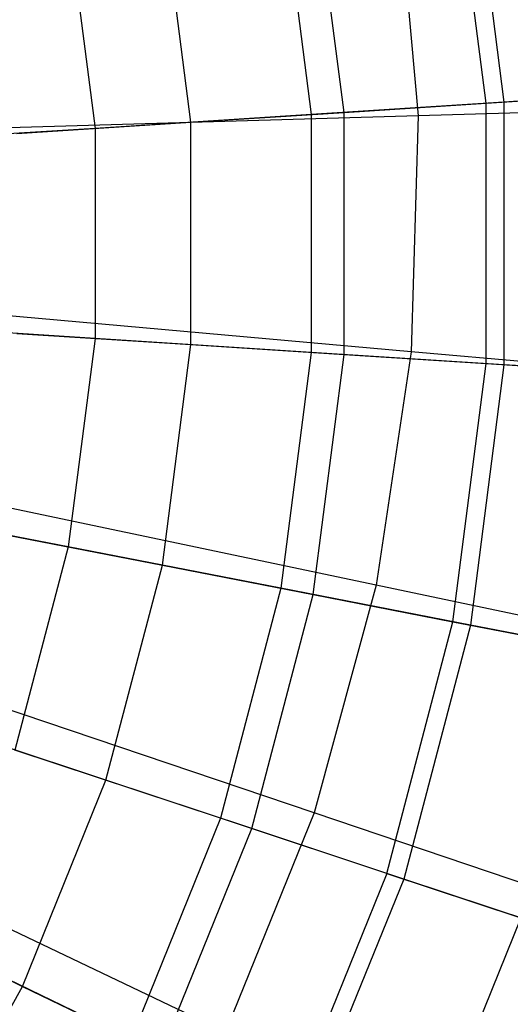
# Model space of a CAD drawing. Extents: x -6 to 6.5, y 0.1 to 12.5.
# Tile 25 of 44: x 1.383 to 1.72, y 4.942 to 5.617. Entities that reach past the tile are written whole.
import ezdxf

# ---------------------------------------------------------------- set-up
doc = ezdxf.new("R2010")
doc.units = 0
doc.header["$LTSCALE"] = 2.54
doc.layers.get('0').update_dxf_attribs({"color": 13, "linetype": 'CONTINUOUS'})

# ---------------------------------------------------------------- blocks, each defined once
blk = doc.blocks.new('GRUPUJ_1')
at = {"color": 0}
for p, q in [((7.65127, 5.67839, 12.78226), (7.6743, 5.49985, 12.78226)), ((7.65127, 5.67839, 12.78226), (7.6743, 5.49985, 12.78226)), ((7.66212, 5.49907, 8.52105), (7.6393, 5.67606, 8.52105)), ((7.66212, 5.49907, 8.52105), (7.6393, 5.67606, 8.52105)), ((7.56472, 5.49281, 8.34908), (7.5435, 5.6574, 8.34908)), ((7.56472, 5.49281, 8.34908), (7.5435, 5.6574, 8.34908)), ((7.52134, 5.65309, 13.14917), (7.54219, 5.49137, 13.14917)), ((7.52134, 5.65309, 13.14917), (7.54219, 5.49137, 13.14917)), ((7.60111, 5.6517, 17.80599), (7.61549, 5.49048, 17.80599)), ((7.60111, 5.6517, 17.80599), (7.61549, 5.49048, 17.80599)), ((7.4597, 5.48607, 8.19713), (7.4402, 5.63729, 8.19713)), ((7.4597, 5.48607, 8.19713), (7.4402, 5.63729, 8.19713)), ((7.3757, 5.62473, 13.50327), (7.39412, 5.48186, 13.50327)), ((7.3757, 5.62473, 13.50327), (7.39412, 5.48186, 13.50327)), ((7.66212, 5.49907, 8.52105), (7.75862, 5.50526, 8.73334)), ((7.66212, 5.49907, 8.52105), (7.75862, 5.50526, 8.73334)), ((7.78775, 5.50713, 12.41018), (7.6743, 5.49985, 12.78226)), ((7.78775, 5.50713, 12.41018), (7.6743, 5.49985, 12.78226)), ((7.6743, 5.49985, 12.78226), (7.54219, 5.49137, 13.14917)), ((7.6743, 5.49985, 12.78226), (7.54219, 5.49137, 13.14917)), ((7.56472, 5.49281, 8.34908), (7.66212, 5.49907, 8.52105)), ((7.56472, 5.49281, 8.34908), (7.66212, 5.49907, 8.52105)), ((7.8975, 5.49884, 17.67508), (7.61549, 5.49048, 17.80599)), ((7.8975, 5.49884, 17.67508), (7.61549, 5.49048, 17.80599)), ((7.66212, 5.3206, 8.52105), (7.66212, 5.49907, 8.52105)), ((7.66212, 5.3206, 8.52105), (7.66212, 5.49907, 8.52105)), ((7.6743, 5.49985, 12.78226), (7.6743, 5.31982, 12.78226)), ((7.6743, 5.49985, 12.78226), (7.6743, 5.31982, 12.78226)), ((7.61549, 5.49048, 17.80599), (7.31058, 5.48144, 17.91761)), ((7.61549, 5.49048, 17.80599), (7.31058, 5.48144, 17.91761)), ((7.54219, 5.49137, 13.14917), (7.39412, 5.48186, 13.50327)), ((7.54219, 5.49137, 13.14917), (7.39412, 5.48186, 13.50327)), ((7.4597, 5.48607, 8.19713), (7.56472, 5.49281, 8.34908)), ((7.4597, 5.48607, 8.19713), (7.56472, 5.49281, 8.34908)), ((7.54219, 5.49137, 13.14917), (7.54219, 5.3283, 13.14917)), ((7.54219, 5.49137, 13.14917), (7.54219, 5.3283, 13.14917)), ((7.56472, 5.32686, 8.34908), (7.56472, 5.49281, 8.34908)), ((7.56472, 5.32686, 8.34908), (7.56472, 5.49281, 8.34908)), ((7.61549, 5.49048, 17.80599), (7.61069, 5.3287, 17.80599)), ((7.61549, 5.49048, 17.80599), (7.61069, 5.3287, 17.80599)), ((7.39412, 5.48186, 13.50327), (7.23496, 5.47164, 13.83356)), ((7.39412, 5.48186, 13.50327), (7.23496, 5.47164, 13.83356)), ((7.34052, 5.47842, 8.05288), (7.4597, 5.48607, 8.19713)), ((7.34052, 5.47842, 8.05288), (7.4597, 5.48607, 8.19713)), ((7.39412, 5.48186, 13.50327), (7.39412, 5.33781, 13.50327)), ((7.39412, 5.48186, 13.50327), (7.39412, 5.33781, 13.50327)), ((7.4597, 5.3336, 8.19713), (7.4597, 5.48607, 8.19713)), ((7.4597, 5.3336, 8.19713), (7.4597, 5.48607, 8.19713)), ((7.61069, 5.3287, 17.80599), (7.30685, 5.35578, 17.91761)), ((7.61069, 5.3287, 17.80599), (7.30685, 5.35578, 17.91761)), ((7.39412, 5.33781, 13.50327), (7.23496, 5.34803, 13.83356)), ((7.39412, 5.33781, 13.50327), (7.23496, 5.34803, 13.83356)), ((7.34052, 5.34125, 8.05288), (7.4597, 5.3336, 8.19713)), ((7.34052, 5.34125, 8.05288), (7.4597, 5.3336, 8.19713)), ((7.39412, 5.33781, 13.50327), (7.3757, 5.19494, 13.50327)), ((7.39412, 5.33781, 13.50327), (7.3757, 5.19494, 13.50327)), ((7.54219, 5.3283, 13.14917), (7.39412, 5.33781, 13.50327)), ((7.54219, 5.3283, 13.14917), (7.39412, 5.33781, 13.50327)), ((7.4402, 5.18238, 8.19713), (7.4597, 5.3336, 8.19713)), ((7.4402, 5.18238, 8.19713), (7.4597, 5.3336, 8.19713)), ((7.4597, 5.3336, 8.19713), (7.56472, 5.32686, 8.34908)), ((7.4597, 5.3336, 8.19713), (7.56472, 5.32686, 8.34908)), ((7.54219, 5.3283, 13.14917), (7.52134, 5.16658, 13.14917)), ((7.54219, 5.3283, 13.14917), (7.52134, 5.16658, 13.14917)), ((7.6743, 5.31982, 12.78226), (7.54219, 5.3283, 13.14917)), ((7.6743, 5.31982, 12.78226), (7.54219, 5.3283, 13.14917)), ((7.5435, 5.16226, 8.34908), (7.56472, 5.32686, 8.34908)), ((7.5435, 5.16226, 8.34908), (7.56472, 5.32686, 8.34908)), ((7.56472, 5.32686, 8.34908), (7.66212, 5.3206, 8.52105)), ((7.56472, 5.32686, 8.34908), (7.66212, 5.3206, 8.52105)), ((7.61069, 5.3287, 17.80599), (7.58679, 5.16862, 17.80599)), ((7.61069, 5.3287, 17.80599), (7.58679, 5.16862, 17.80599)), ((7.89171, 5.30364, 17.67508), (7.61069, 5.3287, 17.80599)), ((7.89171, 5.30364, 17.67508), (7.61069, 5.3287, 17.80599)), ((7.6393, 5.14361, 8.52105), (7.66212, 5.3206, 8.52105)), ((7.6393, 5.14361, 8.52105), (7.66212, 5.3206, 8.52105)), ((7.6743, 5.31982, 12.78226), (7.65127, 5.14128, 12.78226)), ((7.6743, 5.31982, 12.78226), (7.65127, 5.14128, 12.78226)), ((7.66212, 5.3206, 8.52105), (7.75862, 5.31441, 8.73334)), ((7.66212, 5.3206, 8.52105), (7.75862, 5.31441, 8.73334)), ((7.78775, 5.31254, 12.41018), (7.6743, 5.31982, 12.78226)), ((7.78775, 5.31254, 12.41018), (7.6743, 5.31982, 12.78226)), ((7.3757, 5.19494, 13.50327), (7.21915, 5.22543, 13.83356)), ((7.3757, 5.19494, 13.50327), (7.21915, 5.22543, 13.83356)), ((7.58679, 5.16862, 17.80599), (7.28829, 5.23145, 17.91761)), ((7.58679, 5.16862, 17.80599), (7.28829, 5.23145, 17.91761)), ((7.32298, 5.20521, 8.05288), (7.4402, 5.18238, 8.19713)), ((7.32298, 5.20521, 8.05288), (7.4402, 5.18238, 8.19713)), ((7.3757, 5.19494, 13.50327), (7.33916, 5.05561, 13.50327)), ((7.3757, 5.19494, 13.50327), (7.33916, 5.05561, 13.50327)), ((7.52134, 5.16658, 13.14917), (7.3757, 5.19494, 13.50327)), ((7.52134, 5.16658, 13.14917), (7.3757, 5.19494, 13.50327)), ((7.40153, 5.0349, 8.19713), (7.4402, 5.18238, 8.19713)), ((7.40153, 5.0349, 8.19713), (7.4402, 5.18238, 8.19713)), ((7.4402, 5.18238, 8.19713), (7.5435, 5.16226, 8.34908)), ((7.4402, 5.18238, 8.19713), (7.5435, 5.16226, 8.34908)), ((7.52134, 5.16658, 13.14917), (7.47998, 5.00885, 13.14917)), ((7.52134, 5.16658, 13.14917), (7.47998, 5.00885, 13.14917)), ((7.65127, 5.14128, 12.78226), (7.52134, 5.16658, 13.14917)), ((7.65127, 5.14128, 12.78226), (7.52134, 5.16658, 13.14917)), ((7.58679, 5.16862, 17.80599), (7.54413, 5.01248, 17.80599)), ((7.58679, 5.16862, 17.80599), (7.54413, 5.01248, 17.80599)), ((7.86288, 5.1105, 17.67508), (7.58679, 5.16862, 17.80599)), ((7.86288, 5.1105, 17.67508), (7.58679, 5.16862, 17.80599)), ((7.50141, 5.00174, 8.34908), (7.5435, 5.16226, 8.34908)), ((7.50141, 5.00174, 8.34908), (7.5435, 5.16226, 8.34908)), ((7.5435, 5.16226, 8.34908), (7.6393, 5.14361, 8.52105)), ((7.5435, 5.16226, 8.34908), (7.6393, 5.14361, 8.52105)), ((7.59403, 4.97098, 8.52105), (7.6393, 5.14361, 8.52105)), ((7.59403, 4.97098, 8.52105), (7.6393, 5.14361, 8.52105)), ((7.65127, 5.14128, 12.78226), (7.60561, 4.96714, 12.78226)), ((7.65127, 5.14128, 12.78226), (7.60561, 4.96714, 12.78226)), ((7.6393, 5.14361, 8.52105), (7.73422, 5.12512, 8.73334)), ((7.6393, 5.14361, 8.52105), (7.73422, 5.12512, 8.73334)), ((7.76287, 5.11954, 12.41018), (7.65127, 5.14128, 12.78226)), ((7.76287, 5.11954, 12.41018), (7.65127, 5.14128, 12.78226)), ((7.54413, 5.01248, 17.80599), (7.25515, 5.11018, 17.91761)), ((7.54413, 5.01248, 17.80599), (7.25515, 5.11018, 17.91761)), ((7.40153, 5.0349, 8.19713), (7.28819, 5.07253, 8.05288)), ((7.40153, 5.0349, 8.19713), (7.28819, 5.07253, 8.05288)), ((7.47998, 5.00885, 13.14917), (7.33916, 5.05561, 13.50327)), ((7.47998, 5.00885, 13.14917), (7.33916, 5.05561, 13.50327)), ((7.34431, 4.89357, 8.19713), (7.40153, 5.0349, 8.19713)), ((7.34431, 4.89357, 8.19713), (7.40153, 5.0349, 8.19713)), ((7.50141, 5.00174, 8.34908), (7.40153, 5.0349, 8.19713)), ((7.50141, 5.00174, 8.34908), (7.40153, 5.0349, 8.19713)), ((7.54413, 5.01248, 17.80599), (7.4833, 4.86249, 17.80599)), ((7.54413, 5.01248, 17.80599), (7.4833, 4.86249, 17.80599)), ((7.8114, 4.92212, 17.67508), (7.54413, 5.01248, 17.80599)), ((7.8114, 4.92212, 17.67508), (7.54413, 5.01248, 17.80599)), ((7.47998, 5.00885, 13.14917), (7.41879, 4.85771, 13.14917)), ((7.47998, 5.00885, 13.14917), (7.41879, 4.85771, 13.14917)), ((7.60561, 4.96714, 12.78226), (7.47998, 5.00885, 13.14917)), ((7.60561, 4.96714, 12.78226), (7.47998, 5.00885, 13.14917)), ((7.43913, 4.84791, 8.34908), (7.50141, 5.00174, 8.34908)), ((7.43913, 4.84791, 8.34908), (7.50141, 5.00174, 8.34908)), ((7.59403, 4.97098, 8.52105), (7.50141, 5.00174, 8.34908)), ((7.59403, 4.97098, 8.52105), (7.50141, 5.00174, 8.34908)), ((7.4833, 4.86249, 17.80599), (7.20791, 4.99368, 17.91761)), ((7.4833, 4.86249, 17.80599), (7.20791, 4.99368, 17.91761)), ((7.59403, 4.97098, 8.52105), (7.52706, 4.80556, 8.52105)), ((7.59403, 4.97098, 8.52105), (7.52706, 4.80556, 8.52105)), ((7.59403, 4.97098, 8.52105), (7.68581, 4.94051, 8.73334)), ((7.59403, 4.97098, 8.52105), (7.68581, 4.94051, 8.73334)), ((7.60561, 4.96714, 12.78226), (7.53805, 4.80027, 12.78226)), ((7.60561, 4.96714, 12.78226), (7.53805, 4.80027, 12.78226)), ((7.71351, 4.93131, 12.41018), (7.60561, 4.96714, 12.78226)), ((7.71351, 4.93131, 12.41018), (7.60561, 4.96714, 12.78226)), ((7.23672, 4.94539, 8.05288), (7.34431, 4.89357, 8.19713)), ((7.23672, 4.94539, 8.05288), (7.34431, 4.89357, 8.19713)), ((7.68581, 4.94051, 8.73334), (7.61419, 4.76361, 8.73334)), ((7.68581, 4.94051, 8.73334), (7.61419, 4.76361, 8.73334)), ((7.41879, 4.85771, 13.14917), (7.2851, 4.92209, 13.50327)), ((7.41879, 4.85771, 13.14917), (7.2851, 4.92209, 13.50327)), ((7.26949, 4.76072, 8.19713), (7.34431, 4.89357, 8.19713)), ((7.26949, 4.76072, 8.19713), (7.34431, 4.89357, 8.19713)), ((7.34431, 4.89357, 8.19713), (7.43913, 4.84791, 8.34908)), ((7.34431, 4.89357, 8.19713), (7.43913, 4.84791, 8.34908))]:
    blk.add_line(p, q, dxfattribs=at)

msp = doc.modelspace()

# ---------------------------------------------------------------- block references
at = {"color": 0}
msp.add_blockref('GRUPUJ_1', (-5.95897, 0.06113, 0.25011), dxfattribs=at)

doc.saveas('drawing.dxf')
